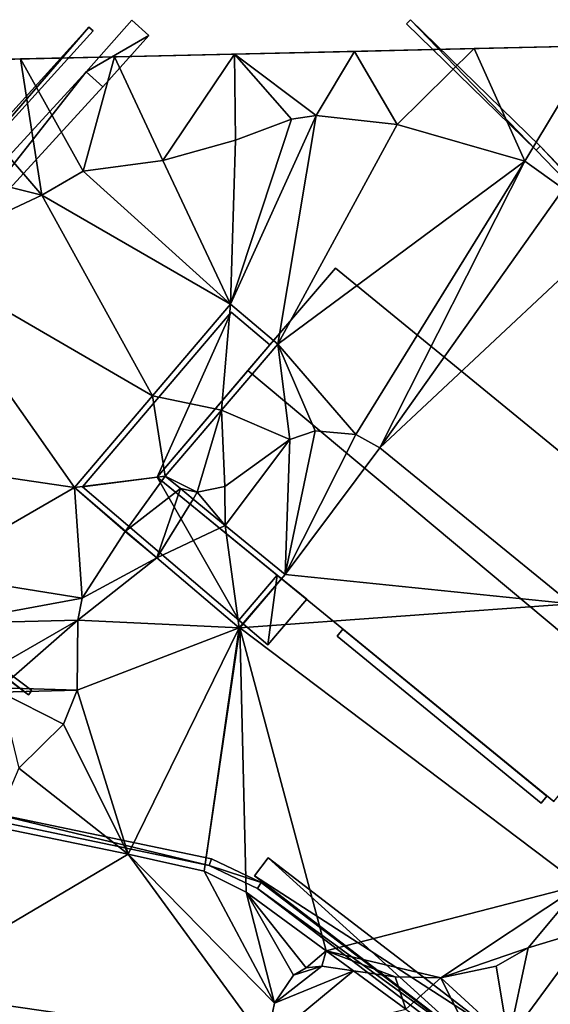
# Model space of a CAD drawing. Header units: inches. Extents: x 572839 to 573167, y 7035528 to 7035769.
# Tile 47 of 50: x 573052 to 573071, y 7035710 to 7035745. Entities that reach past the tile are written whole.
import ezdxf

# ---------------------------------------------------------------- set-up
doc = ezdxf.new("R2010")
doc.units = ezdxf.units.IN
doc.header["$MEASUREMENT"] = 0
for name, color, linetype in [('Bygning', 10, 'Continuous'), ('Objekter_Andrebygg', 10, 'Continuous'), ('Objekter_Gjerde', 10, 'Continuous'), ('Objekter_Hekk', 10, 'Continuous'), ('Objekter_Mur', 10, 'Continuous'), ('Terreng_ortofoto', 10, 'Continuous')]:
    doc.layers.add(name, color=color, linetype=linetype)

msp = doc.modelspace()

# ---------------------------------------------------------------- linework, layer by layer
at = {"layer": 'Bygning', "color": 74, "true_color": 0x55aa00}
for points in [[(573060.15, 7035732.65, 46.71), (573063.24, 7035736.26, 44.15), (573063.24, 7035736.26, 41.127), (573060.15, 7035732.65, 41.212)], [(573073.93, 7035721.12, 46.71), (573077.06, 7035724.95, 44.15), (573063.24, 7035736.26, 44.15), (573060.15, 7035732.65, 46.71)], [(573073.93, 7035721.12, 46.71), (573077.06, 7035724.95, 44.15), (573063.24, 7035736.26, 44.15), (573060.15, 7035732.65, 46.71)], [(573063.24, 7035736.26, 44.15), (573077.06, 7035724.95, 44.15), (573077.06, 7035724.95, 40.566), (573063.24, 7035736.26, 41.127)], [(573054.31, 7035728.54, 41.48), (573059.56, 7035734.7, 41.48), (573059.56, 7035734.7, 42.23), (573054.31, 7035728.54, 42.23)], [(573054.31, 7035728.54, 41.48), (573059.56, 7035734.7, 41.48), (573059.56, 7035734.7, 42.23), (573054.31, 7035728.54, 42.23)], [(573054.31, 7035728.54, 41.48), (573059.56, 7035734.7, 41.48), (573059.56, 7035734.7, 41.206), (573054.31, 7035728.54, 41.44)], [(573059.56, 7035734.7, 41.48), (573060.92, 7035733.55, 41.48), (573060.92, 7035733.55, 42.23), (573059.56, 7035734.7, 42.23)], [(573059.56, 7035734.7, 41.48), (573060.92, 7035733.55, 41.48), (573060.92, 7035733.55, 42.23), (573059.56, 7035734.7, 42.23)], [(573059.56, 7035734.7, 41.48), (573060.92, 7035733.55, 41.48), (573060.92, 7035733.55, 41.206), (573059.56, 7035734.7, 41.206)], [(573060.92, 7035733.55, 41.48), (573056.95, 7035728.89, 41.48), (573056.95, 7035728.89, 42.23), (573060.92, 7035733.55, 42.23)], [(573060.92, 7035733.55, 41.48), (573056.95, 7035728.89, 41.48), (573056.95, 7035728.89, 42.23), (573060.92, 7035733.55, 42.23)], [(573060.92, 7035733.55, 41.48), (573056.95, 7035728.89, 41.48), (573056.95, 7035728.89, 41.224), (573060.92, 7035733.55, 41.206)], [(573056.95, 7035728.89, 44.15), (573060.15, 7035732.65, 46.71), (573060.15, 7035732.65, 41.212), (573056.95, 7035728.89, 41.224)], [(573060.15, 7035732.65, 46.71), (573056.95, 7035728.89, 44.15), (573070.93, 7035717.45, 44.15), (573073.93, 7035721.12, 46.71)], [(573060.15, 7035732.65, 46.71), (573056.95, 7035728.89, 44.15), (573070.93, 7035717.45, 44.15), (573073.93, 7035721.12, 46.71)], [(573056.95, 7035728.89, 41.48), (573061.18, 7035725.43, 41.48), (573061.18, 7035725.43, 41.046), (573056.95, 7035728.89, 41.224)], [(573056.95, 7035728.89, 41.48), (573061.18, 7035725.43, 41.48), (573061.18, 7035725.43, 42.23), (573056.95, 7035728.89, 42.23)], [(573056.95, 7035728.89, 41.48), (573061.18, 7035725.43, 41.48), (573061.18, 7035725.43, 42.23), (573056.95, 7035728.89, 42.23)], [(573070.93, 7035717.45, 44.15), (573056.95, 7035728.89, 44.15), (573056.95, 7035728.89, 41.224), (573070.93, 7035717.45, 40.299)], [(573059.83, 7035723.84, 41.48), (573054.31, 7035728.54, 41.48), (573054.31, 7035728.54, 42.23), (573059.83, 7035723.84, 42.23)], [(573059.83, 7035723.84, 41.48), (573054.31, 7035728.54, 41.48), (573054.31, 7035728.54, 42.23), (573059.83, 7035723.84, 42.23)], [(573059.83, 7035723.84, 41.48), (573054.31, 7035728.54, 41.48), (573054.31, 7035728.54, 41.44), (573059.83, 7035723.84, 40.95)], [(573061.18, 7035725.43, 41.48), (573059.83, 7035723.84, 41.48), (573059.83, 7035723.84, 42.23), (573061.18, 7035725.43, 42.23)], [(573059.83, 7035723.84, 41.48), (573061.18, 7035725.43, 41.48), (573061.18, 7035725.43, 41.046), (573059.83, 7035723.84, 40.95)], [(573061.18, 7035725.43, 41.48), (573059.83, 7035723.84, 41.48), (573059.83, 7035723.84, 40.95), (573061.18, 7035725.43, 41.046)], [(573061.18, 7035725.43, 41.48), (573059.83, 7035723.84, 41.48), (573059.83, 7035723.84, 42.23), (573061.18, 7035725.43, 42.23)], [(573062.22, 7035724.58, 40.63), (573061.18, 7035725.43, 41.48), (573059.83, 7035723.84, 41.48), (573060.85, 7035722.97, 40.63)], [(573062.22, 7035724.58, 40.63), (573061.18, 7035725.43, 41.48), (573059.83, 7035723.84, 41.48), (573060.85, 7035722.97, 40.63)], [(573061.18, 7035725.43, 41.48), (573062.22, 7035724.58, 40.63), (573062.22, 7035724.58, 39.63), (573061.18, 7035725.43, 41.046)], [(573062.22, 7035724.58, 40.63), (573060.85, 7035722.97, 40.63), (573060.85, 7035722.97, 39.63), (573062.22, 7035724.58, 39.63)], [(573060.85, 7035722.97, 40.63), (573059.83, 7035723.84, 41.48), (573059.83, 7035723.84, 40.95), (573060.85, 7035722.97, 39.63)], [(573063.3, 7035723.28, 42.22), (573063.5, 7035723.53, 42.22), (573063.5, 7035723.53, 42.97), (573063.3, 7035723.28, 42.97)], [(573063.3, 7035723.28, 42.22), (573063.5, 7035723.53, 42.22), (573063.5, 7035723.53, 42.97), (573063.3, 7035723.28, 42.97)], [(573070.69, 7035717.64, 42.22), (573063.5, 7035723.53, 42.22), (573063.3, 7035723.28, 42.22), (573070.49, 7035717.39, 42.22)], [(573070.69, 7035717.64, 42.22), (573063.5, 7035723.53, 42.22), (573063.3, 7035723.28, 42.22), (573070.49, 7035717.39, 42.22)], [(573070.49, 7035717.39, 42.22), (573063.3, 7035723.28, 42.22), (573063.3, 7035723.28, 42.97), (573070.49, 7035717.39, 42.97)], [(573070.49, 7035717.39, 42.22), (573063.3, 7035723.28, 42.22), (573063.3, 7035723.28, 42.97), (573070.49, 7035717.39, 42.97)], [(573063.5, 7035723.53, 42.22), (573070.69, 7035717.64, 42.22), (573070.69, 7035717.64, 42.97), (573063.5, 7035723.53, 42.97)], [(573063.5, 7035723.53, 42.22), (573070.69, 7035717.64, 42.22), (573070.69, 7035717.64, 42.97), (573063.5, 7035723.53, 42.97)], [(573070.69, 7035717.64, 42.22), (573070.49, 7035717.39, 42.22), (573070.49, 7035717.39, 42.97), (573070.69, 7035717.64, 42.97)], [(573070.69, 7035717.64, 42.22), (573070.49, 7035717.39, 42.22), (573070.49, 7035717.39, 42.97), (573070.69, 7035717.64, 42.97)]]:
    msp.add_3dface(points, dxfattribs=at)
at = {"layer": 'Terreng_ortofoto'}
for points in [[(573048.817, 7035743.554, 40.249), (573072.355, 7035744.092, 41.116), (573086.355, 7035744.412, 41.102)], [(573048.817, 7035743.554, 40.249), (573059.673, 7035743.802, 41.291), (573072.355, 7035744.092, 41.116)], [(573072.355, 7035744.092, 41.116), (573059.673, 7035743.802, 41.291), (573068.128, 7035743.995, 41.175)], [(573069.91, 7035740.032, 41), (573072.355, 7035744.092, 41.116), (573068.128, 7035743.995, 41.175)], [(573069.91, 7035740.032, 41), (573071.28, 7035739.052, 41), (573072.355, 7035744.092, 41.116)], [(573055.446, 7035743.705, 41.349), (573059.673, 7035743.802, 41.291), (573048.817, 7035743.554, 40.249)], [(573055.446, 7035743.705, 41.349), (573048.817, 7035743.554, 40.249), (573052.131, 7035743.629, 40.799)], [(573055.446, 7035743.705, 41.349), (573052.131, 7035743.629, 40.799), (573054.34, 7035739.672, 41)], [(573055.446, 7035743.705, 41.349), (573054.34, 7035739.672, 41), (573057.15, 7035740.052, 41)], [(573055.446, 7035743.705, 41.349), (573057.15, 7035740.052, 41), (573059.673, 7035743.802, 41.291)], [(573059.673, 7035743.802, 41.291), (573057.15, 7035740.052, 41), (573059.71, 7035740.762, 41)], [(573068.128, 7035743.995, 41.175), (573059.673, 7035743.802, 41.291), (573063.9, 7035743.898, 41.233)], [(573059.673, 7035743.802, 41.291), (573062.55, 7035741.642, 41), (573063.9, 7035743.898, 41.233)], [(573059.673, 7035743.802, 41.291), (573059.71, 7035740.762, 41), (573061.68, 7035741.502, 41)], [(573059.673, 7035743.802, 41.291), (573061.68, 7035741.502, 41), (573062.55, 7035741.642, 41)], [(573065.41, 7035741.323, 41), (573063.9, 7035743.898, 41.233), (573062.55, 7035741.642, 41)], [(573065.41, 7035741.323, 41), (573068.128, 7035743.995, 41.175), (573063.9, 7035743.898, 41.233)], [(573069.91, 7035740.032, 41), (573068.128, 7035743.995, 41.175), (573065.41, 7035741.323, 41)], [(573047.11, 7035740.26, 40.48), (573052.88, 7035738.823, 41), (573048.817, 7035743.554, 40.249)], [(573052.88, 7035738.823, 41), (573052.131, 7035743.629, 40.799), (573048.817, 7035743.554, 40.249)], [(573052.88, 7035738.823, 41), (573054.34, 7035739.672, 41), (573052.131, 7035743.629, 40.799)], [(573061.202, 7035733.573, 41.2), (573062.55, 7035741.642, 41), (573059.537, 7035734.981, 41.2)], [(573059.537, 7035734.981, 41.2), (573062.55, 7035741.642, 41), (573061.68, 7035741.502, 41)], [(573061.202, 7035733.573, 41.2), (573065.41, 7035741.323, 41), (573062.55, 7035741.642, 41)], [(573059.537, 7035734.981, 41.2), (573061.68, 7035741.502, 41), (573059.71, 7035740.762, 41)], [(573061.202, 7035733.573, 41.2), (573069.91, 7035740.032, 41), (573065.41, 7035741.323, 41)], [(573059.537, 7035734.981, 41.2), (573059.71, 7035740.762, 41), (573057.15, 7035740.052, 41)], [(573047.11, 7035740.26, 40.48), (573048.3, 7035736.672, 41), (573052.88, 7035738.823, 41)], [(573054.34, 7035739.672, 41), (573059.537, 7035734.981, 41.2), (573057.15, 7035740.052, 41)], [(573061.202, 7035733.573, 41.2), (573063.95, 7035730.392, 41), (573069.91, 7035740.032, 41)], [(573064.8, 7035729.922, 41), (573069.91, 7035740.032, 41), (573063.95, 7035730.392, 41)], [(573064.8, 7035729.922, 41), (573071.28, 7035739.052, 41), (573069.91, 7035740.032, 41)], [(573052.88, 7035738.823, 41), (573059.537, 7035734.981, 41.2), (573054.34, 7035739.672, 41)], [(573064.8, 7035729.922, 41), (573072.93, 7035737.532, 41), (573071.28, 7035739.052, 41)], [(573052.88, 7035738.823, 41), (573048.3, 7035736.672, 41), (573056.783, 7035731.749, 41.332)], [(573052.88, 7035738.823, 41), (573056.783, 7035731.749, 41.332), (573059.537, 7035734.981, 41.2)], [(573071.54, 7035724.422, 41), (573072.93, 7035737.532, 41), (573064.8, 7035729.922, 41)], [(573046.45, 7035729.642, 42), (573054.028, 7035728.517, 41.463), (573048.3, 7035736.672, 41)], [(573054.028, 7035728.517, 41.463), (573056.783, 7035731.749, 41.332), (573048.3, 7035736.672, 41)], [(573059.219, 7035731.244, 41.2), (573059.537, 7035734.981, 41.2), (573056.783, 7035731.749, 41.332)], [(573061.202, 7035733.573, 41.2), (573059.537, 7035734.981, 41.2), (573059.219, 7035731.244, 41.2)], [(573061.63, 7035730.212, 41), (573061.202, 7035733.573, 41.2), (573059.219, 7035731.244, 41.2)], [(573061.63, 7035730.212, 41), (573062.52, 7035730.522, 41), (573061.202, 7035733.573, 41.2)], [(573061.202, 7035733.573, 41.2), (573062.52, 7035730.522, 41), (573063.95, 7035730.392, 41)], [(573054.028, 7035728.517, 41.463), (573057.235, 7035728.916, 41.2), (573056.783, 7035731.749, 41.332)], [(573059.219, 7035731.244, 41.2), (573056.783, 7035731.749, 41.332), (573057.235, 7035728.916, 41.2)], [(573058.36, 7035728.352, 41), (573059.219, 7035731.244, 41.2), (573057.235, 7035728.916, 41.2)], [(573058.36, 7035728.352, 41), (573059.33, 7035728.552, 41), (573059.219, 7035731.244, 41.2)], [(573061.63, 7035730.212, 41), (573059.219, 7035731.244, 41.2), (573059.33, 7035728.552, 41)], [(573061.464, 7035725.456, 41.049), (573063.95, 7035730.392, 41), (573062.52, 7035730.522, 41)], [(573061.464, 7035725.456, 41.049), (573062.52, 7035730.522, 41), (573061.63, 7035730.212, 41)], [(573059.349, 7035727.186, 41.125), (573061.63, 7035730.212, 41), (573059.33, 7035728.552, 41)], [(573059.349, 7035727.186, 41.125), (573061.464, 7035725.456, 41.049), (573061.63, 7035730.212, 41)], [(573061.464, 7035725.456, 41.049), (573064.8, 7035729.922, 41), (573063.95, 7035730.392, 41)], [(573071.54, 7035724.422, 41), (573064.8, 7035729.922, 41), (573061.464, 7035725.456, 41.049)], [(573048.8, 7035725.502, 42), (573054.028, 7035728.517, 41.463), (573046.45, 7035729.642, 42)], [(573055.827, 7035726.986, 41.3), (573057.235, 7035728.916, 41.2), (573054.028, 7035728.517, 41.463)], [(573055.827, 7035726.986, 41.3), (573057.776, 7035728.484, 41), (573057.235, 7035728.916, 41.2)], [(573057.776, 7035728.484, 41), (573058.36, 7035728.352, 41), (573057.235, 7035728.916, 41.2)], [(573054.3, 7035724.622, 41), (573054.028, 7035728.517, 41.463), (573048.8, 7035725.502, 42)], [(573055.815, 7035726.969, 41), (573055.827, 7035726.986, 41.3), (573054.028, 7035728.517, 41.463)], [(573055.815, 7035726.969, 41), (573054.028, 7035728.517, 41.463), (573054.3, 7035724.622, 41)], [(573055.827, 7035726.986, 41.3), (573056.94, 7035726.038, 41.2), (573057.776, 7035728.484, 41)], [(573056.94, 7035726.038, 41.2), (573058.214, 7035728.114, 41.165), (573057.776, 7035728.484, 41)], [(573058.214, 7035728.114, 41.165), (573058.36, 7035728.352, 41), (573057.776, 7035728.484, 41)], [(573059.349, 7035727.186, 41.125), (573059.33, 7035728.552, 41), (573058.36, 7035728.352, 41)], [(573056.94, 7035726.038, 41.2), (573059.349, 7035727.186, 41.125), (573058.214, 7035728.114, 41.165)], [(573059.349, 7035727.186, 41.125), (573058.36, 7035728.352, 41), (573058.214, 7035728.114, 41.165)], [(573059.838, 7035723.571, 40.936), (573059.349, 7035727.186, 41.125), (573056.94, 7035726.038, 41.2)], [(573059.838, 7035723.571, 40.936), (573061.464, 7035725.456, 41.049), (573059.349, 7035727.186, 41.125)], [(573055.815, 7035726.969, 41), (573054.3, 7035724.622, 41), (573056.94, 7035726.038, 41.2)], [(573055.815, 7035726.969, 41), (573056.94, 7035726.038, 41.2), (573055.827, 7035726.986, 41.3)], [(573054.3, 7035724.622, 41), (573054.15, 7035723.842, 41), (573056.94, 7035726.038, 41.2)], [(573054.15, 7035723.842, 41), (573059.838, 7035723.571, 40.936), (573056.94, 7035726.038, 41.2)], [(573049.46, 7035723.732, 42), (573054.3, 7035724.622, 41), (573048.8, 7035725.502, 42)], [(573059.866, 7035723.573, 40.936), (573061.464, 7035725.456, 41.049), (573059.838, 7035723.571, 40.936)], [(573071.54, 7035724.422, 41), (573061.464, 7035725.456, 41.049), (573059.866, 7035723.573, 40.936)], [(573049.46, 7035723.732, 42), (573054.15, 7035723.842, 41), (573054.3, 7035724.622, 41)], [(573071.54, 7035724.422, 41), (573059.866, 7035723.573, 40.936), (573071.88, 7035714.502, 40)], [(573050.94, 7035722, 41.88), (573054.15, 7035723.842, 41), (573049.46, 7035723.732, 42)], [(573050.94, 7035722, 41.88), (573051.42, 7035721.46, 41.84), (573054.15, 7035723.842, 41)], [(573054.13, 7035721.372, 41), (573054.15, 7035723.842, 41), (573051.42, 7035721.46, 41.84)], [(573054.13, 7035721.372, 41), (573059.838, 7035723.571, 40.936), (573054.15, 7035723.842, 41)], [(573054.13, 7035721.372, 41), (573055.93, 7035715.59, 40.58), (573059.838, 7035723.571, 40.936)], [(573055.93, 7035715.59, 40.58), (573058.61, 7035715, 40.39), (573059.838, 7035723.571, 40.936)], [(573059.866, 7035723.573, 40.936), (573058.61, 7035715, 40.39), (573060.09, 7035714.25, 40.08)], [(573059.866, 7035723.573, 40.936), (573059.838, 7035723.571, 40.936), (573058.61, 7035715, 40.39)], [(573059.866, 7035723.573, 40.936), (573060.09, 7035714.25, 40.08), (573062.903, 7035712.19, 39.89)], [(573059.866, 7035723.573, 40.936), (573062.903, 7035712.19, 39.89), (573071.88, 7035714.502, 40)], [(573054.13, 7035721.372, 41), (573051.42, 7035721.46, 41.84), (573051.42, 7035721.311, 41.84)], [(573053.64, 7035720.182, 41), (573054.13, 7035721.372, 41), (573051.42, 7035721.311, 41.84)], [(573053.64, 7035720.182, 41), (573051.42, 7035721.311, 41.84), (573052.07, 7035718.622, 41)], [(573053.64, 7035720.182, 41), (573055.93, 7035715.59, 40.58), (573054.13, 7035721.372, 41)], [(573053.64, 7035720.182, 41), (573052.07, 7035718.622, 41), (573055.93, 7035715.59, 40.58)], [(573051.19, 7035716.576, 41.01), (573055.93, 7035715.59, 40.58), (573052.07, 7035718.622, 41)], [(573047.83, 7035710.812, 41), (573055.93, 7035715.59, 40.58), (573051.19, 7035716.576, 41.01)], [(573047.83, 7035710.812, 41), (573060.79, 7035708.932, 40), (573055.93, 7035715.59, 40.58)], [(573060.79, 7035708.932, 40), (573061.08, 7035710.342, 40), (573055.93, 7035715.59, 40.58)], [(573061.08, 7035710.342, 40), (573058.61, 7035715, 40.39), (573055.93, 7035715.59, 40.58)], [(573061.08, 7035710.342, 40), (573060.09, 7035714.25, 40.08), (573058.61, 7035715, 40.39)], [(573061.08, 7035710.342, 40), (573061.75, 7035711.333, 40), (573060.09, 7035714.25, 40.08)], [(573061.75, 7035711.333, 40), (573062.2, 7035711.583, 40), (573060.09, 7035714.25, 40.08)], [(573062.2, 7035711.583, 40), (573062.903, 7035712.19, 39.89), (573060.09, 7035714.25, 40.08)], [(573066.95, 7035711.232, 40), (573071.88, 7035714.502, 40), (573062.903, 7035712.19, 39.89)], [(573066.95, 7035711.232, 40), (573070.03, 7035712.292, 40), (573071.88, 7035714.502, 40)], [(573070.03, 7035712.292, 40), (573072.2, 7035712.95, 39.88), (573071.88, 7035714.502, 40)], [(573069.34, 7035709.05, 39.58), (573072.2, 7035712.95, 39.88), (573070.03, 7035712.292, 40)], [(573069.34, 7035709.05, 39.58), (573074.113, 7035705.291, 39.736), (573072.2, 7035712.95, 39.88)], [(573062.75, 7035711.642, 40), (573062.903, 7035712.19, 39.89), (573062.2, 7035711.583, 40)], [(573063.87, 7035711.482, 39.825), (573062.903, 7035712.19, 39.89), (573062.75, 7035711.642, 40)], [(573066.95, 7035711.232, 40), (573062.903, 7035712.19, 39.89), (573065.34, 7035711.272, 40)], [(573065.34, 7035711.272, 40), (573062.903, 7035712.19, 39.89), (573063.87, 7035711.482, 39.825)], [(573066.95, 7035711.232, 40), (573068.9, 7035711.642, 40), (573070.03, 7035712.292, 40)], [(573069.34, 7035709.05, 39.58), (573070.03, 7035712.292, 40), (573068.9, 7035711.642, 40)], [(573060.79, 7035708.932, 40), (573063.87, 7035711.482, 39.825), (573061.08, 7035710.342, 40)], [(573065.717, 7035710.13, 39.7), (573063.87, 7035711.482, 39.825), (573060.79, 7035708.932, 40)], [(573061.08, 7035710.342, 40), (573063.87, 7035711.482, 39.825), (573062.75, 7035711.642, 40)], [(573061.08, 7035710.342, 40), (573062.75, 7035711.642, 40), (573061.75, 7035711.333, 40)], [(573061.75, 7035711.333, 40), (573062.75, 7035711.642, 40), (573062.2, 7035711.583, 40)], [(573065.717, 7035710.13, 39.7), (573065.34, 7035711.272, 40), (573063.87, 7035711.482, 39.825)], [(573069.34, 7035709.05, 39.58), (573068.9, 7035711.642, 40), (573066.95, 7035711.232, 40)], [(573065.717, 7035710.13, 39.7), (573066.95, 7035711.232, 40), (573065.34, 7035711.272, 40)], [(573065.717, 7035710.13, 39.7), (573068.514, 7035708.082, 39.51), (573066.95, 7035711.232, 40)], [(573068.514, 7035708.082, 39.51), (573069.34, 7035709.05, 39.58), (573066.95, 7035711.232, 40)], [(573047.63, 7035707.242, 41), (573060.79, 7035708.932, 40), (573047.83, 7035710.812, 41)]]:
    msp.add_3dface(points, dxfattribs=at)

# ---------------------------------------------------------------- meshes
at = {"layer": 'Bygning', "color": 74, "true_color": 0x55aa00}
mesh = msp.add_polyface(dxfattribs=at)
corners = [(573059.83, 7035723.84, 41.48), (573056.95, 7035728.89, 41.48), (573054.31, 7035728.54, 41.48), (573059.56, 7035734.7, 41.48), (573061.18, 7035725.43, 41.48), (573060.92, 7035733.55, 41.48)]
mesh.append_faces([[corners[k] for k in face] for face in [(3, 1, 5), (0, 4, 1), (2, 1, 3), (0, 1, 2)]])
mesh = msp.add_polyface(dxfattribs=at)
corners = [(573059.83, 7035723.84, 41.48), (573056.95, 7035728.89, 41.48), (573054.31, 7035728.54, 41.48), (573059.56, 7035734.7, 41.48), (573061.18, 7035725.43, 41.48), (573060.92, 7035733.55, 41.48)]
mesh.append_faces([[corners[k] for k in face] for face in [(3, 1, 5), (0, 4, 1), (2, 1, 3), (0, 1, 2)]])
at = {"layer": 'Objekter_Andrebygg', "color": 24, "true_color": 0xaa170d}
mesh = msp.add_polyface(dxfattribs=at)
corners = [(573060.85, 7035722.97, 40.63), (573059.83, 7035723.84, 40.95), (573060.85, 7035722.97, 40.58), (573059.83, 7035723.84, 41.48), (573061.18, 7035725.43, 41.047), (573061.18, 7035725.43, 41.48), (573062.22, 7035724.58, 40.63), (573062.22, 7035724.58, 40.58)]
mesh.append_faces([[corners[k] for k in face] for face in [(7, 4, 2), (4, 1, 2), (7, 4, 2), (4, 1, 2), (6, 5, 0), (5, 3, 0), (6, 5, 0), (5, 3, 0), (5, 6, 4), (6, 7, 4), (3, 5, 4), (3, 4, 1), (0, 3, 1), (0, 1, 2), (6, 0, 2), (6, 2, 7), (5, 6, 4), (6, 7, 4), (3, 5, 4), (3, 4, 1), (0, 3, 1), (0, 1, 2)]], dxfattribs={"color": 82})
mesh = msp.add_polyface(dxfattribs=at)
corners = [(573060.85, 7035722.97, 40.63), (573059.83, 7035723.84, 40.95), (573060.85, 7035722.97, 40.58), (573059.83, 7035723.84, 41.48), (573061.18, 7035725.43, 41.047), (573061.18, 7035725.43, 41.48), (573062.22, 7035724.58, 40.63), (573062.22, 7035724.58, 40.58)]
mesh.append_faces([[corners[k] for k in face] for face in [(7, 4, 2), (4, 1, 2), (7, 4, 2), (4, 1, 2), (6, 5, 0), (5, 3, 0), (6, 5, 0), (5, 3, 0), (5, 6, 4), (6, 7, 4), (3, 5, 4), (3, 4, 1), (0, 3, 1), (0, 1, 2), (6, 0, 2), (6, 2, 7), (5, 6, 4), (6, 7, 4), (3, 5, 4), (3, 4, 1), (0, 3, 1), (0, 1, 2)]])
at = {"layer": 'Objekter_Gjerde', "color": 24, "true_color": 0xaa170d}
mesh = msp.add_polyface(dxfattribs=at)
corners = [(573052.53, 7035721.37, 42.86), (573052.53, 7035721.37, 41.496), (573041.446, 7035729.745, 41.836), (573041.446, 7035729.745, 42.73), (573041.154, 7035729.715, 41.825), (573052.41, 7035721.21, 41.521), (573048.835, 7035738.467, 40.808), (573054.54, 7035744.754, 40.983), (573048.985, 7035738.333, 40.836), (573054.688, 7035744.619, 41.043), (573048.985, 7035738.333, 41.98), (573054.688, 7035744.619, 41.603), (573054.54, 7035744.754, 41.603), (573048.835, 7035738.467, 41.98), (573041.154, 7035729.715, 42.73), (573052.41, 7035721.21, 42.86)]
mesh.append_faces([[corners[k] for k in face] for face in [(12, 11, 9), (12, 9, 7), (11, 10, 8), (11, 8, 9), (10, 3, 2), (10, 2, 8), (15, 14, 4), (15, 4, 5), (14, 13, 4), (13, 6, 4), (10, 13, 3), (11, 12, 10), (10, 12, 13), (13, 14, 3), (15, 0, 3), (14, 15, 3), (8, 6, 2), (9, 7, 8), (7, 6, 8), (6, 4, 2), (5, 1, 2), (4, 5, 2), (0, 15, 5), (0, 5, 1), (10, 13, 3), (11, 12, 10), (10, 12, 13), (13, 14, 3), (15, 0, 3), (14, 15, 3), (0, 15, 5), (0, 5, 1), (15, 14, 4), (15, 4, 5), (3, 0, 2), (0, 1, 2), (13, 12, 6), (12, 7, 6), (14, 13, 4), (13, 6, 4), (12, 11, 9), (12, 9, 7), (13, 12, 6), (12, 7, 6), (11, 10, 8), (11, 8, 9), (10, 3, 2), (10, 2, 8), (8, 6, 2), (9, 7, 8), (7, 6, 8), (6, 4, 2), (5, 1, 2), (4, 5, 2), (3, 0, 2), (0, 1, 2)]], dxfattribs={"color": 25})
mesh = msp.add_polyface(dxfattribs=at)
corners = [(573052.53, 7035721.37, 42.86), (573052.53, 7035721.37, 41.496), (573041.446, 7035729.745, 41.836), (573041.446, 7035729.745, 42.73), (573041.154, 7035729.715, 41.825), (573052.41, 7035721.21, 41.521), (573048.835, 7035738.467, 40.808), (573054.54, 7035744.754, 40.983), (573048.985, 7035738.333, 40.836), (573054.688, 7035744.619, 41.043), (573048.985, 7035738.333, 41.98), (573054.688, 7035744.619, 41.603), (573054.54, 7035744.754, 41.603), (573048.835, 7035738.467, 41.98), (573041.154, 7035729.715, 42.73), (573052.41, 7035721.21, 42.86)]
mesh.append_faces([[corners[k] for k in face] for face in [(12, 11, 9), (12, 9, 7), (11, 10, 8), (11, 8, 9), (10, 3, 2), (10, 2, 8), (15, 14, 4), (15, 4, 5), (14, 13, 4), (13, 6, 4), (10, 13, 3), (11, 12, 10), (10, 12, 13), (13, 14, 3), (15, 0, 3), (14, 15, 3), (8, 6, 2), (9, 7, 8), (7, 6, 8), (6, 4, 2), (5, 1, 2), (4, 5, 2), (0, 15, 5), (0, 5, 1), (10, 13, 3), (11, 12, 10), (10, 12, 13), (13, 14, 3), (15, 0, 3), (14, 15, 3), (0, 15, 5), (0, 5, 1), (15, 14, 4), (15, 4, 5), (3, 0, 2), (0, 1, 2), (13, 12, 6), (12, 7, 6), (14, 13, 4), (13, 6, 4), (12, 11, 9), (12, 9, 7), (13, 12, 6), (12, 7, 6), (11, 10, 8), (11, 8, 9), (10, 3, 2), (10, 2, 8), (8, 6, 2), (9, 7, 8), (7, 6, 8), (6, 4, 2), (5, 1, 2), (4, 5, 2), (3, 0, 2), (0, 1, 2)]])
mesh = msp.add_polyface(dxfattribs=at)
corners = [(573070.309, 7035740.409, 41.013), (573070.451, 7035740.551, 41.018), (573065.876, 7035745.014, 41.209), (573065.736, 7035744.871, 41.217), (573079.064, 7035731.337, 40.903), (573079.336, 7035731.343, 40.929), (573078.725, 7035730.654, 40.827), (573078.575, 7035730.786, 40.821), (573070.309, 7035740.409, 41.95), (573070.451, 7035740.551, 41.95), (573065.876, 7035745.014, 41.808), (573065.736, 7035744.871, 41.808), (573079.064, 7035731.337, 42.01), (573079.336, 7035731.343, 42.01), (573078.725, 7035730.654, 42.01), (573078.575, 7035730.786, 42.01)]
mesh.append_faces([[corners[k] for k in face] for face in [(10, 9, 2), (9, 1, 2), (9, 13, 1), (13, 5, 1), (0, 4, 1), (7, 6, 4), (6, 5, 4), (4, 5, 1), (2, 3, 0), (0, 1, 2), (13, 14, 5), (14, 6, 5), (14, 15, 6), (15, 7, 6), (15, 12, 4), (15, 4, 7), (8, 11, 3), (8, 3, 0), (12, 8, 0), (12, 0, 4), (8, 11, 3), (8, 3, 0), (11, 10, 3), (10, 2, 3), (10, 9, 2), (9, 1, 2), (9, 13, 1), (13, 5, 1), (13, 14, 5), (14, 6, 5), (14, 15, 6), (15, 7, 6), (15, 12, 4), (15, 4, 7), (12, 8, 0), (12, 0, 4), (11, 10, 3), (10, 2, 3), (8, 12, 9), (15, 14, 12), (14, 13, 12), (12, 13, 9), (10, 11, 8), (8, 9, 10), (8, 12, 9), (15, 14, 12), (14, 13, 12), (12, 13, 9), (10, 11, 8), (8, 9, 10), (0, 4, 1), (7, 6, 4), (6, 5, 4), (4, 5, 1), (2, 3, 0), (0, 1, 2)]], dxfattribs={"color": 25})
mesh = msp.add_polyface(dxfattribs=at)
corners = [(573070.309, 7035740.409, 41.013), (573070.451, 7035740.551, 41.018), (573065.876, 7035745.014, 41.209), (573065.736, 7035744.871, 41.217), (573079.064, 7035731.337, 40.903), (573079.336, 7035731.343, 40.929), (573078.725, 7035730.654, 40.827), (573078.575, 7035730.786, 40.821), (573070.309, 7035740.409, 41.95), (573070.451, 7035740.551, 41.95), (573065.876, 7035745.014, 41.808), (573065.736, 7035744.871, 41.808), (573079.064, 7035731.337, 42.01), (573079.336, 7035731.343, 42.01), (573078.725, 7035730.654, 42.01), (573078.575, 7035730.786, 42.01)]
mesh.append_faces([[corners[k] for k in face] for face in [(10, 9, 2), (9, 1, 2), (9, 13, 1), (13, 5, 1), (0, 4, 1), (7, 6, 4), (6, 5, 4), (4, 5, 1), (2, 3, 0), (0, 1, 2), (13, 14, 5), (14, 6, 5), (14, 15, 6), (15, 7, 6), (15, 12, 4), (15, 4, 7), (8, 11, 3), (8, 3, 0), (12, 8, 0), (12, 0, 4), (8, 11, 3), (8, 3, 0), (11, 10, 3), (10, 2, 3), (10, 9, 2), (9, 1, 2), (9, 13, 1), (13, 5, 1), (13, 14, 5), (14, 6, 5), (14, 15, 6), (15, 7, 6), (15, 12, 4), (15, 4, 7), (12, 8, 0), (12, 0, 4), (11, 10, 3), (10, 2, 3), (8, 12, 9), (15, 14, 12), (14, 13, 12), (12, 13, 9), (10, 11, 8), (8, 9, 10), (8, 12, 9), (15, 14, 12), (14, 13, 12), (12, 13, 9), (10, 11, 8), (8, 9, 10), (0, 4, 1), (7, 6, 4), (6, 5, 4), (4, 5, 1), (2, 3, 0), (0, 1, 2)]])
at = {"layer": 'Objekter_Hekk', "color": 24, "true_color": 0xaa170d}
mesh = msp.add_polyface(dxfattribs=at)
corners = [(573047.924, 7035734.889, 41.245), (573047.336, 7035735.431, 41.13), (573042.157, 7035729.842, 41.871), (573042.743, 7035729.298, 41.979), (573054.443, 7035743.178, 41.18), (573056.651, 7035744.461, 41.167), (573056.053, 7035744.992, 41.069), (573055.037, 7035742.642, 41.248), (573056.651, 7035744.461, 41.323), (573056.053, 7035744.992, 41.323), (573054.443, 7035743.178, 41.37), (573055.037, 7035742.642, 41.37), (573047.924, 7035734.889, 42), (573047.336, 7035735.431, 42), (573042.157, 7035729.842, 42.42), (573042.743, 7035729.298, 42.42)]
mesh.append_faces([[corners[k] for k in face] for face in [(14, 13, 2), (13, 1, 2), (13, 10, 1), (10, 4, 1), (0, 7, 4), (7, 5, 4), (4, 5, 6), (0, 4, 1), (2, 3, 0), (0, 1, 2), (10, 9, 4), (9, 6, 4), (9, 8, 5), (9, 5, 6), (8, 11, 7), (8, 7, 5), (12, 15, 3), (12, 3, 0), (11, 12, 0), (11, 0, 7), (12, 15, 3), (12, 3, 0), (15, 14, 3), (14, 2, 3), (14, 13, 2), (13, 1, 2), (13, 10, 1), (10, 4, 1), (10, 9, 4), (9, 6, 4), (9, 8, 5), (9, 5, 6), (8, 11, 7), (8, 7, 5), (11, 12, 0), (11, 0, 7), (15, 14, 3), (14, 2, 3), (10, 13, 12), (13, 15, 12), (13, 14, 15), (11, 10, 12), (11, 8, 10), (8, 9, 10), (10, 13, 12), (13, 15, 12), (13, 14, 15), (11, 10, 12), (11, 8, 10), (8, 9, 10), (0, 7, 4), (7, 5, 4), (4, 5, 6), (0, 4, 1), (2, 3, 0), (0, 1, 2)]], dxfattribs={"color": 84})
mesh = msp.add_polyface(dxfattribs=at)
corners = [(573047.924, 7035734.889, 41.245), (573047.336, 7035735.431, 41.13), (573042.157, 7035729.842, 41.871), (573042.743, 7035729.298, 41.979), (573054.443, 7035743.178, 41.18), (573056.651, 7035744.461, 41.167), (573056.053, 7035744.992, 41.069), (573055.037, 7035742.642, 41.248), (573056.651, 7035744.461, 41.323), (573056.053, 7035744.992, 41.323), (573054.443, 7035743.178, 41.37), (573055.037, 7035742.642, 41.37), (573047.924, 7035734.889, 42), (573047.336, 7035735.431, 42), (573042.157, 7035729.842, 42.42), (573042.743, 7035729.298, 42.42)]
mesh.append_faces([[corners[k] for k in face] for face in [(14, 13, 2), (13, 1, 2), (13, 10, 1), (10, 4, 1), (0, 7, 4), (7, 5, 4), (4, 5, 6), (0, 4, 1), (2, 3, 0), (0, 1, 2), (10, 9, 4), (9, 6, 4), (9, 8, 5), (9, 5, 6), (8, 11, 7), (8, 7, 5), (12, 15, 3), (12, 3, 0), (11, 12, 0), (11, 0, 7), (12, 15, 3), (12, 3, 0), (15, 14, 3), (14, 2, 3), (14, 13, 2), (13, 1, 2), (13, 10, 1), (10, 4, 1), (10, 9, 4), (9, 6, 4), (9, 8, 5), (9, 5, 6), (8, 11, 7), (8, 7, 5), (11, 12, 0), (11, 0, 7), (15, 14, 3), (14, 2, 3), (10, 13, 12), (13, 15, 12), (13, 14, 15), (11, 10, 12), (11, 8, 10), (8, 9, 10), (10, 13, 12), (13, 15, 12), (13, 14, 15), (11, 10, 12), (11, 8, 10), (8, 9, 10), (0, 7, 4), (7, 5, 4), (4, 5, 6), (0, 4, 1), (2, 3, 0), (0, 1, 2)]])
mesh = msp.add_polyface(dxfattribs=at)
corners = [(573060.376, 7035714.833, 40.118), (573068.136, 7035708.873, 39.632), (573068.624, 7035709.507, 39.68), (573060.864, 7035715.467, 40.172), (573060.864, 7035715.467, 42.3), (573068.136, 7035708.873, 41.7), (573068.624, 7035709.507, 41.7), (573060.376, 7035714.833, 42.3)]
mesh.append_faces([[corners[k] for k in face] for face in [(4, 6, 3), (6, 2, 3), (4, 6, 3), (6, 2, 3), (6, 5, 2), (5, 1, 2), (5, 7, 0), (5, 0, 1), (7, 4, 3), (7, 3, 0), (6, 5, 2), (5, 1, 2), (5, 7, 0), (5, 0, 1), (7, 4, 3), (7, 3, 0), (4, 7, 5), (4, 5, 6), (4, 7, 5), (4, 5, 6), (3, 0, 2), (0, 1, 2), (3, 0, 2), (0, 1, 2)]], dxfattribs={"color": 84})
mesh = msp.add_polyface(dxfattribs=at)
corners = [(573060.376, 7035714.833, 40.118), (573068.136, 7035708.873, 39.632), (573068.624, 7035709.507, 39.68), (573060.864, 7035715.467, 40.172), (573060.864, 7035715.467, 42.3), (573068.136, 7035708.873, 41.7), (573068.624, 7035709.507, 41.7), (573060.376, 7035714.833, 42.3)]
mesh.append_faces([[corners[k] for k in face] for face in [(4, 6, 3), (6, 2, 3), (4, 6, 3), (6, 2, 3), (6, 5, 2), (5, 1, 2), (5, 7, 0), (5, 0, 1), (7, 4, 3), (7, 3, 0), (6, 5, 2), (5, 1, 2), (5, 7, 0), (5, 0, 1), (7, 4, 3), (7, 3, 0), (4, 7, 5), (4, 5, 6), (4, 7, 5), (4, 5, 6), (3, 0, 2), (0, 1, 2), (3, 0, 2), (0, 1, 2)]])
at = {"layer": 'Objekter_Mur', "color": 24, "true_color": 0xaa170d}
mesh = msp.add_polyface(dxfattribs=at)
corners = [(573059.83, 7035723.84, 41.48), (573061.18, 7035725.43, 41.047), (573059.83, 7035723.84, 40.95), (573061.18, 7035725.43, 41.48), (573060.85, 7035722.97, 40.63), (573060.85, 7035722.97, 40.58), (573062.22, 7035724.58, 40.63), (573062.22, 7035724.58, 40.58)]
mesh.append_faces([[corners[k] for k in face] for face in [(3, 6, 1), (6, 7, 1), (6, 3, 4), (3, 0, 4), (6, 3, 4), (3, 0, 4), (7, 1, 5), (1, 2, 5), (7, 1, 5), (1, 2, 5), (6, 4, 5), (6, 5, 7), (4, 0, 2), (4, 2, 5), (0, 3, 1), (0, 1, 2), (3, 6, 1), (6, 7, 1), (6, 4, 5), (6, 5, 7), (4, 0, 2), (4, 2, 5), (0, 3, 1), (0, 1, 2)]], dxfattribs={"color": 254})
mesh = msp.add_polyface(dxfattribs=at)
corners = [(573059.83, 7035723.84, 41.48), (573061.18, 7035725.43, 41.047), (573059.83, 7035723.84, 40.95), (573061.18, 7035725.43, 41.48), (573060.85, 7035722.97, 40.63), (573060.85, 7035722.97, 40.58), (573062.22, 7035724.58, 40.63), (573062.22, 7035724.58, 40.58)]
mesh.append_faces([[corners[k] for k in face] for face in [(3, 6, 1), (6, 7, 1), (6, 3, 4), (3, 0, 4), (6, 3, 4), (3, 0, 4), (7, 1, 5), (1, 2, 5), (7, 1, 5), (1, 2, 5), (6, 4, 5), (6, 5, 7), (4, 0, 2), (4, 2, 5), (0, 3, 1), (0, 1, 2), (3, 6, 1), (6, 7, 1), (6, 4, 5), (6, 5, 7), (4, 0, 2), (4, 2, 5), (0, 3, 1), (0, 1, 2)]])
mesh = msp.add_polyface(dxfattribs=at)
corners = [(573060.487, 7035714.387, 40.46), (573058.781, 7035715.196, 40.382), (573060.487, 7035714.387, 40.082), (573058.781, 7035715.196, 40.52), (573068.297, 7035708.426, 39.9), (573068.297, 7035708.426, 39.56), (573068.443, 7035708.616, 39.582), (573068.443, 7035708.616, 39.9), (573060.613, 7035714.593, 40.46), (573060.613, 7035714.593, 40.093), (573058.859, 7035715.426, 40.39), (573058.859, 7035715.426, 40.52), (573050.855, 7035717.097, 40.6), (573050.855, 7035717.097, 40.65), (573050.805, 7035716.863, 40.65), (573050.805, 7035716.863, 40.6)]
mesh.append_faces([[corners[k] for k in face] for face in [(14, 13, 12), (14, 12, 15), (0, 8, 3), (4, 7, 0), (7, 8, 0), (8, 11, 3), (13, 14, 3), (11, 13, 3), (0, 8, 3), (4, 7, 0), (7, 8, 0), (8, 11, 3), (13, 14, 3), (11, 13, 3), (2, 9, 1), (5, 6, 2), (6, 9, 2), (9, 10, 1), (12, 15, 1), (10, 12, 1), (2, 9, 1), (5, 6, 2), (6, 9, 2), (9, 10, 1), (12, 15, 1), (10, 12, 1), (11, 8, 10), (8, 9, 10), (3, 14, 15), (3, 15, 1), (4, 0, 2), (4, 2, 5), (8, 7, 9), (7, 6, 9), (13, 11, 12), (11, 10, 12), (7, 4, 6), (4, 5, 6), (0, 3, 1), (0, 1, 2), (3, 14, 15), (3, 15, 1), (8, 7, 9), (7, 6, 9), (14, 13, 12), (14, 12, 15), (13, 11, 12), (11, 10, 12), (11, 8, 10), (8, 9, 10), (7, 4, 6), (4, 5, 6), (4, 0, 2), (4, 2, 5), (0, 3, 1), (0, 1, 2)]], dxfattribs={"color": 254})
mesh = msp.add_polyface(dxfattribs=at)
corners = [(573060.487, 7035714.387, 40.46), (573058.781, 7035715.196, 40.382), (573060.487, 7035714.387, 40.082), (573058.781, 7035715.196, 40.52), (573068.297, 7035708.426, 39.9), (573068.297, 7035708.426, 39.56), (573068.443, 7035708.616, 39.582), (573068.443, 7035708.616, 39.9), (573060.613, 7035714.593, 40.46), (573060.613, 7035714.593, 40.093), (573058.859, 7035715.426, 40.39), (573058.859, 7035715.426, 40.52), (573050.855, 7035717.097, 40.6), (573050.855, 7035717.097, 40.65), (573050.805, 7035716.863, 40.65), (573050.805, 7035716.863, 40.6)]
mesh.append_faces([[corners[k] for k in face] for face in [(14, 13, 12), (14, 12, 15), (0, 8, 3), (4, 7, 0), (7, 8, 0), (8, 11, 3), (13, 14, 3), (11, 13, 3), (0, 8, 3), (4, 7, 0), (7, 8, 0), (8, 11, 3), (13, 14, 3), (11, 13, 3), (2, 9, 1), (5, 6, 2), (6, 9, 2), (9, 10, 1), (12, 15, 1), (10, 12, 1), (2, 9, 1), (5, 6, 2), (6, 9, 2), (9, 10, 1), (12, 15, 1), (10, 12, 1), (11, 8, 10), (8, 9, 10), (3, 14, 15), (3, 15, 1), (4, 0, 2), (4, 2, 5), (8, 7, 9), (7, 6, 9), (13, 11, 12), (11, 10, 12), (7, 4, 6), (4, 5, 6), (0, 3, 1), (0, 1, 2), (3, 14, 15), (3, 15, 1), (8, 7, 9), (7, 6, 9), (14, 13, 12), (14, 12, 15), (13, 11, 12), (11, 10, 12), (11, 8, 10), (8, 9, 10), (7, 4, 6), (4, 5, 6), (4, 0, 2), (4, 2, 5), (0, 3, 1), (0, 1, 2)]])

doc.saveas('drawing.dxf')
